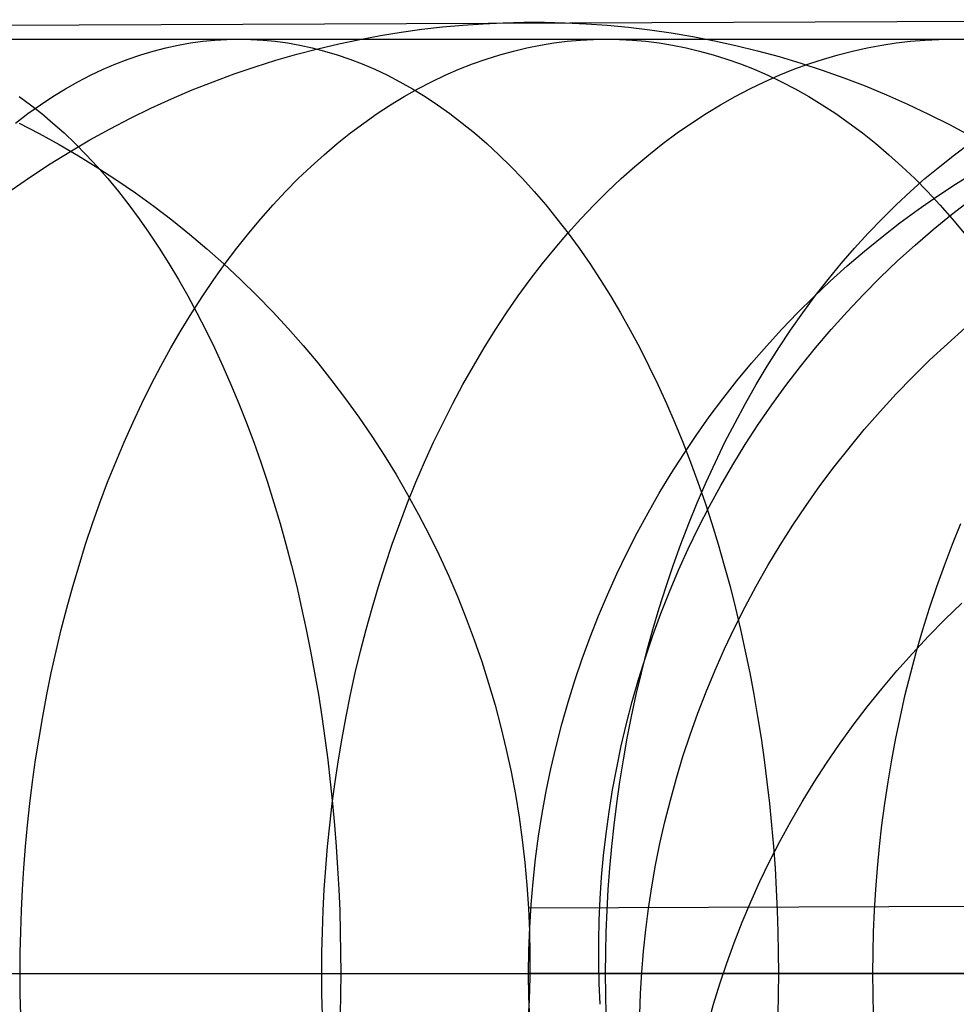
# Model space of a CAD drawing. Extents: x -10 to 451, y 0 to 260.
# Tile 51 of 61: x 371 to 387, y 162 to 178. Entities that reach past the tile are written whole.
import ezdxf

# ---------------------------------------------------------------- set-up
doc = ezdxf.new("R2010")
doc.units = 0
doc.layers.add('LIVELLO_04', color=200, linetype='CONTINUOUS')
doc.layers.add('PREDEFINITO', color=7, linetype='CONTINUOUS')

msp = doc.modelspace()

# ---------------------------------------------------------------- linework, layer by layer
at = {"layer": 'LIVELLO_04'}
for p, q in [((395.006, 178.166, 681.593), (363.277, 178.036, 20.779)), ((378.002, 178.045, 341.645), (378.342, 178.076, 341.61)), ((378.342, 178.076, 341.61), (378.68, 178.099, 341.574)), ((378.68, 178.099, 341.574), (379.018, 178.114, 341.539)), ((379.018, 178.114, 341.539), (379.36, 178.122, 341.503)), ((379.36, 178.122, 341.503), (379.704, 178.122, 341.467)), ((379.704, 178.122, 341.467), (380.052, 178.114, 341.431)), ((380.052, 178.114, 341.431), (380.402, 178.097, 341.394)), ((380.402, 178.097, 341.394), (380.754, 178.072, 341.357)), ((380.754, 178.072, 341.357), (381.109, 178.039, 341.32)), ((376.969, 177.902, 341.754), (377.315, 177.958, 341.717)), ((377.315, 177.958, 341.717), (377.659, 178.006, 341.681)), ((377.659, 178.006, 341.681), (378.002, 178.045, 341.645)), ((381.109, 178.039, 341.32), (381.465, 177.996, 341.283)), ((381.465, 177.996, 341.283), (381.823, 177.945, 341.246)), ((381.823, 177.945, 341.246), (382.182, 177.885, 341.209)), ((375.923, 177.681, 341.864), (376.273, 177.764, 341.827)), ((376.273, 177.764, 341.827), (376.621, 177.837, 341.79)), ((376.621, 177.837, 341.79), (376.969, 177.902, 341.754)), ((382.182, 177.885, 341.209), (382.543, 177.815, 341.171)), ((382.543, 177.815, 341.171), (382.903, 177.736, 341.134)), ((375.222, 177.489, 341.937), (375.573, 177.59, 341.9)), ((375.573, 177.59, 341.9), (375.923, 177.681, 341.864)), ((382.903, 177.736, 341.134), (383.264, 177.647, 341.096)), ((383.264, 177.647, 341.096), (383.625, 177.549, 341.059)), ((374.872, 177.379, 341.974), (375.222, 177.489, 341.937)), ((383.625, 177.549, 341.059), (383.986, 177.441, 341.022)), ((383.986, 177.441, 341.022), (384.346, 177.324, 340.984)), ((374.173, 177.13, 342.048), (374.522, 177.259, 342.011)), ((374.522, 177.259, 342.011), (374.872, 177.379, 341.974)), ((384.346, 177.324, 340.984), (384.704, 177.197, 340.947)), ((373.825, 176.992, 342.085), (374.173, 177.13, 342.048)), ((384.704, 177.197, 340.947), (385.061, 177.06, 340.91)), ((373.479, 176.844, 342.121), (373.825, 176.992, 342.085)), ((385.061, 177.06, 340.91), (385.417, 176.913, 340.874)), ((373.134, 176.686, 342.158), (373.479, 176.844, 342.121)), ((385.417, 176.913, 340.874), (385.77, 176.757, 340.837)), ((385.77, 176.757, 340.837), (386.12, 176.59, 340.801)), ((372.791, 176.519, 342.194), (373.134, 176.686, 342.158)), ((370.935, 176.439, 20.779), (371.27, 176.265, 20.779)), ((372.451, 176.343, 342.23), (372.791, 176.519, 342.194)), ((386.12, 176.59, 340.801), (386.468, 176.414, 340.765)), ((371.27, 176.265, 20.779), (371.601, 176.083, 20.779)), ((372.114, 176.157, 342.266), (372.451, 176.343, 342.23)), ((386.468, 176.414, 340.765), (386.812, 176.229, 340.73)), ((371.78, 175.961, 342.302), (372.114, 176.157, 342.266)), ((371.45, 175.756, 342.337), (371.78, 175.961, 342.302)), ((371.601, 176.083, 20.779), (371.926, 175.892, 20.779)), ((371.926, 175.892, 20.779), (372.248, 175.694, 20.779)), ((371.124, 175.542, 342.371), (371.45, 175.756, 342.337)), ((372.248, 175.694, 20.779), (372.564, 175.488, 20.779)), ((370.802, 175.318, 342.406), (371.124, 175.542, 342.371)), ((372.564, 175.488, 20.779), (372.875, 175.273, 20.779)), ((372.875, 175.273, 20.779), (373.182, 175.051, 20.779)), ((386.503, 174.911, 682.536), (386.815, 175.153, 682.501)), ((373.182, 175.051, 20.779), (373.483, 174.821, 20.779)), ((373.483, 174.821, 20.779), (373.778, 174.584, 20.779)), ((386.197, 174.661, 682.57), (386.503, 174.911, 682.536)), ((385.896, 174.403, 682.604), (386.197, 174.661, 682.57)), ((373.778, 174.584, 20.779), (374.068, 174.339, 20.779)), ((374.068, 174.339, 20.779), (374.352, 174.087, 20.779)), ((385.602, 174.136, 682.637), (385.896, 174.403, 682.604)), ((385.314, 173.861, 682.669), (385.602, 174.136, 682.637)), ((374.352, 174.087, 20.779), (374.631, 173.827, 20.779)), ((374.631, 173.827, 20.779), (374.902, 173.561, 20.779)), ((385.033, 173.578, 682.701), (385.314, 173.861, 682.669)), ((374.902, 173.561, 20.779), (375.167, 173.289, 20.779)), ((384.759, 173.288, 682.732), (385.033, 173.578, 682.701)), ((375.167, 173.289, 20.779), (375.425, 173.01, 20.779)), ((384.492, 172.991, 682.762), (384.759, 173.288, 682.732)), ((375.425, 173.01, 20.779), (375.676, 172.725, 20.779)), ((384.233, 172.686, 682.791), (384.492, 172.991, 682.762)), ((386.435, 172.755, 694.77), (386.733, 173.02, 694.787)), ((375.676, 172.725, 20.779), (375.919, 172.434, 20.779)), ((383.981, 172.375, 682.82), (384.233, 172.686, 682.791)), ((386.143, 172.483, 694.75), (386.435, 172.755, 694.77)), ((385.859, 172.203, 694.728), (386.143, 172.483, 694.75)), ((375.919, 172.434, 20.779), (376.156, 172.137, 20.779)), ((383.738, 172.058, 682.847), (383.981, 172.375, 682.82)), ((385.581, 171.916, 694.704), (385.859, 172.203, 694.728)), ((376.156, 172.137, 20.779), (376.386, 171.834, 20.779)), ((383.503, 171.734, 682.874), (383.738, 172.058, 682.847)), ((376.386, 171.834, 20.779), (376.608, 171.526, 20.779)), ((385.31, 171.622, 694.678), (385.581, 171.916, 694.704)), ((383.277, 171.405, 682.9), (383.503, 171.734, 682.874)), ((376.608, 171.526, 20.779), (376.822, 171.212, 20.779)), ((385.047, 171.321, 694.65), (385.31, 171.622, 694.678)), ((383.059, 171.071, 682.925), (383.277, 171.405, 682.9)), ((376.822, 171.212, 20.779), (377.029, 170.893, 20.779)), ((384.792, 171.013, 694.619), (385.047, 171.321, 694.65)), ((382.85, 170.732, 682.949), (383.059, 171.071, 682.925)), ((384.544, 170.7, 694.586), (384.792, 171.013, 694.619)), ((377.029, 170.893, 20.779), (377.229, 170.568, 20.779)), ((382.651, 170.388, 682.972), (382.85, 170.732, 682.949)), ((384.305, 170.38, 694.552), (384.544, 170.7, 694.586)), ((377.229, 170.568, 20.779), (377.421, 170.239, 20.779)), ((382.46, 170.04, 682.994), (382.651, 170.388, 682.972)), ((384.075, 170.055, 694.515), (384.305, 170.38, 694.552)), ((377.421, 170.239, 20.779), (377.604, 169.904, 20.779)), ((382.279, 169.688, 683.014), (382.46, 170.04, 682.994)), ((383.853, 169.725, 694.476), (384.075, 170.055, 694.515)), ((377.604, 169.904, 20.779), (377.78, 169.565, 20.779)), ((382.107, 169.332, 683.034), (382.279, 169.688, 683.014)), ((383.64, 169.39, 694.435), (383.853, 169.725, 694.476)), ((377.78, 169.565, 20.779), (377.948, 169.221, 20.779)), ((383.436, 169.051, 694.393), (383.64, 169.39, 694.435)), ((377.948, 169.221, 20.779), (378.107, 168.873, 20.779)), ((381.945, 168.974, 683.053), (382.107, 169.332, 683.034)), ((383.241, 168.707, 694.348), (383.436, 169.051, 694.393)), ((378.107, 168.873, 20.779), (378.258, 168.522, 20.779)), ((381.792, 168.613, 683.071), (381.945, 168.974, 683.053)), ((383.055, 168.36, 694.302), (383.241, 168.707, 694.348)), ((381.649, 168.249, 683.088), (381.792, 168.613, 683.071)), ((378.258, 168.522, 20.779), (378.4, 168.167, 20.779)), ((386.391, 168.151, 706.379), (386.673, 168.424, 706.458)), ((381.515, 167.884, 683.104), (381.649, 168.249, 683.088)), ((382.879, 168.01, 694.254), (383.055, 168.36, 694.302)), ((378.4, 168.167, 20.779), (378.533, 167.809, 20.779)), ((386.117, 167.871, 706.297), (386.391, 168.151, 706.379)), ((381.391, 167.517, 683.118), (381.515, 167.884, 683.104)), ((382.712, 167.657, 694.205), (382.879, 168.01, 694.254)), ((378.533, 167.809, 20.779), (378.658, 167.448, 20.779)), ((385.85, 167.584, 706.211), (386.117, 167.871, 706.297)), ((382.554, 167.301, 694.153), (382.712, 167.657, 694.205)), ((385.59, 167.292, 706.122), (385.85, 167.584, 706.211)), ((378.658, 167.448, 20.779), (378.774, 167.084, 20.779)), ((381.276, 167.149, 683.132), (381.391, 167.517, 683.118)), ((382.406, 166.943, 694.101), (382.554, 167.301, 694.153)), ((385.339, 166.994, 706.03), (385.59, 167.292, 706.122)), ((378.774, 167.084, 20.779), (378.881, 166.718, 20.779)), ((381.171, 166.781, 683.145), (381.276, 167.149, 683.132)), ((382.267, 166.583, 694.047), (382.406, 166.943, 694.101)), ((385.096, 166.691, 705.934), (385.339, 166.994, 706.03)), ((381.075, 166.411, 683.156), (381.171, 166.781, 683.145)), ((378.881, 166.718, 20.779), (378.979, 166.349, 20.779)), ((382.138, 166.222, 693.991), (382.267, 166.583, 694.047)), ((384.861, 166.383, 705.835), (385.096, 166.691, 705.934)), ((380.989, 166.042, 683.167), (381.075, 166.411, 683.156)), ((378.979, 166.349, 20.779), (379.068, 165.977, 20.779)), ((384.635, 166.069, 705.733), (384.861, 166.383, 705.835)), ((382.019, 165.86, 693.934), (382.138, 166.222, 693.991)), ((384.417, 165.752, 705.629), (384.635, 166.069, 705.733)), ((379.068, 165.977, 20.779), (379.149, 165.604, 20.779)), ((380.912, 165.673, 683.176), (380.989, 166.042, 683.167)), ((381.909, 165.497, 693.877), (382.019, 165.86, 693.934)), ((384.209, 165.43, 705.521), (384.417, 165.752, 705.629)), ((379.149, 165.604, 20.779), (379.22, 165.228, 20.779)), ((380.844, 165.305, 683.185), (380.912, 165.673, 683.176)), ((381.808, 165.134, 693.817), (381.909, 165.497, 693.877)), ((384.009, 165.105, 705.411), (384.209, 165.43, 705.521)), ((380.785, 164.938, 683.192), (380.844, 165.305, 683.185)), ((379.22, 165.228, 20.779), (379.282, 164.851, 20.779)), ((381.717, 164.771, 693.757), (381.808, 165.134, 693.817)), ((383.819, 164.776, 705.299), (384.009, 165.105, 705.411)), ((380.735, 164.572, 683.199), (380.785, 164.938, 683.192)), ((379.282, 164.851, 20.779), (379.335, 164.472, 20.779)), ((381.635, 164.408, 693.696), (381.717, 164.771, 693.757)), ((383.638, 164.444, 705.184), (383.819, 164.776, 705.299)), ((379.335, 164.472, 20.779), (379.379, 164.092, 20.779)), ((380.693, 164.207, 683.205), (380.735, 164.572, 683.199)), ((383.466, 164.11, 705.067), (383.638, 164.444, 705.184)), ((381.562, 164.046, 693.634), (381.635, 164.408, 693.696)), ((380.661, 163.844, 683.209), (380.693, 164.207, 683.205)), ((383.304, 163.773, 704.948), (383.466, 164.11, 705.067)), ((379.379, 164.092, 20.779), (379.414, 163.71, 20.779)), ((381.499, 163.685, 693.571), (381.562, 164.046, 693.634)), ((380.636, 163.484, 683.213), (380.661, 163.844, 683.209)), ((383.151, 163.434, 704.826), (383.304, 163.773, 704.948)), ((379.414, 163.71, 20.779), (379.44, 163.327, 20.779)), ((381.444, 163.325, 693.507), (381.499, 163.685, 693.571)), ((411.079, 163.455, 679.874), (379.44, 163.327, 20.779)), ((380.62, 163.126, 683.216), (380.636, 163.484, 683.213)), ((379.44, 163.327, 20.779), (379.456, 162.943, 20.779)), ((381.398, 162.967, 693.443), (381.444, 163.325, 693.507)), ((383.008, 163.094, 704.704), (383.151, 163.434, 704.826)), ((380.613, 162.771, 683.218), (380.62, 163.126, 683.216)), ((381.36, 162.61, 693.378), (381.398, 162.967, 693.443)), ((382.874, 162.752, 704.579), (383.008, 163.094, 704.704)), ((379.456, 162.943, 20.779), (379.463, 162.56, 20.779)), ((380.613, 162.418, 683.219), (380.613, 162.771, 683.218)), ((382.75, 162.41, 704.453), (382.874, 162.752, 704.579)), ((379.463, 162.56, 20.779), (379.461, 162.177, 20.779)), ((381.332, 162.256, 693.313), (381.36, 162.61, 693.378)), ((380.62, 162.069, 683.219), (380.613, 162.418, 683.219)), ((382.635, 162.067, 704.325), (382.75, 162.41, 704.453)), ((379.461, 162.177, 20.779), (379.45, 161.794, 20.779)), ((381.311, 161.905, 693.247), (381.332, 162.256, 693.313)), ((380.635, 161.723, 683.218), (380.62, 162.069, 683.219)), ((382.53, 161.724, 704.197), (382.635, 162.067, 704.325)), ((379.45, 161.794, 20.779), (379.429, 161.412, 20.779)), ((381.298, 161.556, 693.18), (381.311, 161.905, 693.247)), ((382.434, 161.381, 704.067), (382.53, 161.724, 704.197))]:
    msp.add_line(p, q, dxfattribs=at)
at = {"layer": 'PREDEFINITO'}
for p, q in [((368.102, 177.84, 1034.967), (371.388, 177.84, 1033.032)), ((371.388, 177.84, 1033.032), (374.604, 177.84, 1030.996)), ((373.589, 177.741, 1029.575), (373.795, 177.777, 1029.863)), ((373.795, 177.777, 1029.863), (373.999, 177.805, 1030.15)), ((373.999, 177.805, 1030.15), (374.203, 177.824, 1030.434)), ((374.203, 177.824, 1030.434), (374.404, 177.836, 1030.716)), ((374.404, 177.836, 1030.716), (374.604, 177.84, 1030.996)), ((374.604, 177.84, 1030.996), (377.709, 177.84, 1028.888)), ((374.604, 177.84, 1030.996), (374.804, 177.836, 1031.276)), ((374.804, 177.836, 1031.276), (375.006, 177.824, 1031.559)), ((375.006, 177.824, 1031.559), (375.209, 177.805, 1031.843)), ((375.209, 177.805, 1031.843), (375.414, 177.777, 1032.129)), ((375.414, 177.777, 1032.129), (375.62, 177.741, 1032.418)), ((377.709, 177.84, 1028.888), (380.741, 177.84, 1026.683)), ((379.638, 177.741, 1025.331), (379.862, 177.777, 1025.605)), ((379.862, 177.777, 1025.605), (380.084, 177.805, 1025.878)), ((380.084, 177.805, 1025.878), (380.305, 177.824, 1026.148)), ((380.305, 177.824, 1026.148), (380.524, 177.836, 1026.417)), ((380.524, 177.836, 1026.417), (380.741, 177.84, 1026.683)), ((380.741, 177.84, 1026.683), (383.672, 177.84, 1024.402)), ((380.741, 177.84, 1026.683), (380.959, 177.836, 1026.949)), ((380.959, 177.836, 1026.949), (381.178, 177.824, 1027.218)), ((381.178, 177.824, 1027.218), (381.399, 177.805, 1027.488)), ((381.399, 177.805, 1027.488), (381.621, 177.777, 1027.761)), ((381.621, 177.777, 1027.761), (381.845, 177.741, 1028.035)), ((383.672, 177.84, 1024.402), (386.526, 177.84, 1022.026)), ((385.338, 177.741, 1020.751), (385.579, 177.777, 1021.009)), ((385.579, 177.777, 1021.009), (385.818, 177.805, 1021.266)), ((385.818, 177.805, 1021.266), (386.056, 177.824, 1021.522)), ((386.056, 177.824, 1021.522), (386.292, 177.836, 1021.775)), ((386.292, 177.836, 1021.775), (386.526, 177.84, 1022.026)), ((386.526, 177.84, 1022.026), (389.288, 177.84, 1019.57)), ((386.526, 177.84, 1022.026), (386.76, 177.836, 1022.278)), ((372.756, 177.508, 1028.408), (372.965, 177.58, 1028.702)), ((372.965, 177.58, 1028.702), (373.174, 177.642, 1028.994)), ((373.174, 177.642, 1028.994), (373.382, 177.696, 1029.285)), ((373.382, 177.696, 1029.285), (373.589, 177.741, 1029.575)), ((375.62, 177.741, 1032.418), (375.827, 177.696, 1032.708)), ((375.827, 177.696, 1032.708), (376.035, 177.642, 1032.999)), ((376.035, 177.642, 1032.999), (376.244, 177.58, 1033.291)), ((376.244, 177.58, 1033.291), (376.453, 177.508, 1033.584)), ((378.732, 177.508, 1024.222), (378.96, 177.58, 1024.501)), ((378.96, 177.58, 1024.501), (379.187, 177.642, 1024.779)), ((379.187, 177.642, 1024.779), (379.413, 177.696, 1025.056)), ((379.413, 177.696, 1025.056), (379.638, 177.741, 1025.331)), ((381.845, 177.741, 1028.035), (382.07, 177.696, 1028.31)), ((382.07, 177.696, 1028.31), (382.296, 177.642, 1028.587)), ((382.296, 177.642, 1028.587), (382.523, 177.58, 1028.865)), ((382.523, 177.58, 1028.865), (382.751, 177.508, 1029.144)), ((384.363, 177.508, 1019.704), (384.608, 177.58, 1019.967)), ((384.608, 177.58, 1019.967), (384.852, 177.642, 1020.229)), ((384.852, 177.642, 1020.229), (385.096, 177.696, 1020.49)), ((385.096, 177.696, 1020.49), (385.338, 177.741, 1020.751)), ((372.336, 177.337, 1027.821), (372.546, 177.427, 1028.115)), ((372.546, 177.427, 1028.115), (372.756, 177.508, 1028.408)), ((376.453, 177.508, 1033.584), (376.663, 177.427, 1033.878)), ((376.663, 177.427, 1033.878), (376.873, 177.337, 1034.172)), ((378.276, 177.337, 1023.663), (378.504, 177.427, 1023.943)), ((378.504, 177.427, 1023.943), (378.732, 177.508, 1024.222)), ((382.751, 177.508, 1029.144), (382.979, 177.427, 1029.423)), ((382.979, 177.427, 1029.423), (383.207, 177.337, 1029.703)), ((383.872, 177.337, 1019.176), (384.118, 177.427, 1019.44)), ((384.118, 177.427, 1019.44), (384.363, 177.508, 1019.704)), ((372.125, 177.238, 1027.526), (372.336, 177.337, 1027.821)), ((376.873, 177.337, 1034.172), (377.083, 177.238, 1034.466)), ((378.047, 177.238, 1023.383), (378.276, 177.337, 1023.663)), ((383.207, 177.337, 1029.703), (383.436, 177.238, 1029.983)), ((383.626, 177.238, 1018.912), (383.872, 177.337, 1019.176)), ((371.706, 177.01, 1026.939), (371.915, 177.129, 1027.232)), ((371.915, 177.129, 1027.232), (372.125, 177.238, 1027.526)), ((377.083, 177.238, 1034.466), (377.293, 177.129, 1034.76)), ((377.293, 177.129, 1034.76), (377.503, 177.01, 1035.054)), ((377.591, 177.01, 1022.824), (377.819, 177.129, 1023.104)), ((377.819, 177.129, 1023.104), (378.047, 177.238, 1023.383)), ((383.135, 177.01, 1018.384), (383.38, 177.129, 1018.648)), ((383.38, 177.129, 1018.648), (383.626, 177.238, 1018.912)), ((383.436, 177.238, 1029.983), (383.664, 177.129, 1030.263)), ((383.664, 177.129, 1030.263), (383.892, 177.01, 1030.542)), ((371.496, 176.882, 1026.646), (371.706, 177.01, 1026.939)), ((377.364, 176.882, 1022.546), (377.591, 177.01, 1022.824)), ((377.503, 177.01, 1035.054), (377.712, 176.882, 1035.347)), ((382.89, 176.882, 1018.122), (383.135, 177.01, 1018.384)), ((383.892, 177.01, 1030.542), (384.119, 176.882, 1030.82)), ((370.931, 176.882, 1039.509), (371.121, 176.745, 1039.814)), ((371.288, 176.745, 1026.354), (371.496, 176.882, 1026.646)), ((377.137, 176.745, 1022.269), (377.364, 176.882, 1022.546)), ((377.712, 176.882, 1035.347), (377.92, 176.745, 1035.638)), ((382.646, 176.745, 1017.86), (382.89, 176.882, 1018.122)), ((384.119, 176.882, 1030.82), (384.346, 176.745, 1031.098)), ((370.874, 176.44, 1025.775), (371.081, 176.597, 1026.064)), ((371.081, 176.597, 1026.064), (371.288, 176.745, 1026.354)), ((371.121, 176.745, 1039.814), (371.31, 176.597, 1040.117)), ((371.31, 176.597, 1040.117), (371.498, 176.44, 1040.418)), ((376.687, 176.44, 1021.718), (376.912, 176.597, 1021.992)), ((376.912, 176.597, 1021.992), (377.137, 176.745, 1022.269)), ((377.92, 176.745, 1035.638), (378.128, 176.597, 1035.929)), ((378.128, 176.597, 1035.929), (378.334, 176.44, 1036.217)), ((382.162, 176.44, 1017.34), (382.404, 176.597, 1017.599)), ((382.404, 176.597, 1017.599), (382.646, 176.745, 1017.86)), ((384.346, 176.745, 1031.098), (384.571, 176.597, 1031.374)), ((384.571, 176.597, 1031.374), (384.795, 176.44, 1031.648)), ((371.498, 176.44, 1040.418), (371.684, 176.274, 1040.717)), ((376.465, 176.274, 1021.445), (376.687, 176.44, 1021.718)), ((378.334, 176.44, 1036.217), (378.539, 176.274, 1036.504)), ((381.923, 176.274, 1017.083), (382.162, 176.44, 1017.34)), ((384.795, 176.44, 1031.648), (385.018, 176.274, 1031.921)), ((371.684, 176.274, 1040.717), (371.869, 176.097, 1041.014)), ((376.244, 176.097, 1021.175), (376.465, 176.274, 1021.445)), ((378.539, 176.274, 1036.504), (378.742, 176.097, 1036.788)), ((381.685, 176.097, 1016.828), (381.923, 176.274, 1017.083)), ((385.018, 176.274, 1031.921), (385.239, 176.097, 1032.191)), ((371.869, 176.097, 1041.014), (372.052, 175.911, 1041.309)), ((376.025, 175.911, 1020.907), (376.244, 176.097, 1021.175)), ((378.742, 176.097, 1036.788), (378.943, 175.911, 1037.07)), ((381.45, 175.911, 1016.575), (381.685, 176.097, 1016.828)), ((385.239, 176.097, 1032.191), (385.458, 175.911, 1032.459)), ((386.555, 175.911, 1011.919), (386.806, 176.097, 1012.156)), ((372.052, 175.911, 1041.309), (372.234, 175.716, 1041.6)), ((375.809, 175.716, 1020.642), (376.025, 175.911, 1020.907)), ((378.943, 175.911, 1037.07), (379.143, 175.716, 1037.349)), ((381.216, 175.716, 1016.324), (381.45, 175.911, 1016.575)), ((385.458, 175.911, 1032.459), (385.674, 175.716, 1032.725)), ((386.306, 175.716, 1011.685), (386.555, 175.911, 1011.919)), ((372.234, 175.716, 1041.6), (372.413, 175.511, 1041.888)), ((375.595, 175.511, 1020.379), (375.809, 175.716, 1020.642)), ((379.143, 175.716, 1037.349), (379.34, 175.511, 1037.625)), ((380.986, 175.511, 1016.077), (381.216, 175.716, 1016.324)), ((385.674, 175.716, 1032.725), (385.888, 175.511, 1032.987)), ((386.06, 175.511, 1011.453), (386.306, 175.716, 1011.685)), ((386.571, 175.419, 20.779), (386.891, 175.62, 20.779)), ((372.413, 175.511, 1041.888), (372.59, 175.297, 1042.172)), ((375.383, 175.297, 1020.12), (375.595, 175.511, 1020.379)), ((379.34, 175.511, 1037.625), (379.534, 175.297, 1037.897)), ((380.758, 175.297, 1015.833), (380.986, 175.511, 1016.077)), ((385.818, 175.297, 1011.225), (386.06, 175.511, 1011.453)), ((385.888, 175.511, 1032.987), (386.1, 175.297, 1033.246)), ((372.59, 175.297, 1042.172), (372.765, 175.074, 1042.452)), ((375.175, 175.074, 1019.865), (375.383, 175.297, 1020.12)), ((379.534, 175.297, 1037.897), (379.726, 175.074, 1038.166)), ((380.534, 175.074, 1015.592), (380.758, 175.297, 1015.833)), ((385.578, 175.074, 1010.999), (385.818, 175.297, 1011.225)), ((386.1, 175.297, 1033.246), (386.308, 175.074, 1033.501)), ((386.257, 175.211, 20.779), (386.571, 175.419, 20.779)), ((385.947, 174.995, 20.779), (386.257, 175.211, 20.779)), ((372.765, 175.074, 1042.452), (372.937, 174.842, 1042.728)), ((374.97, 174.842, 1019.614), (375.175, 175.074, 1019.865)), ((379.726, 175.074, 1038.166), (379.915, 174.842, 1038.43)), ((380.313, 174.842, 1015.354), (380.534, 175.074, 1015.592)), ((385.343, 174.842, 1010.777), (385.578, 175.074, 1010.999)), ((385.642, 174.771, 20.779), (385.947, 174.995, 20.779)), ((386.308, 175.074, 1033.501), (386.513, 174.842, 1033.752)), ((372.937, 174.842, 1042.728), (373.106, 174.601, 1043)), ((374.768, 174.601, 1019.367), (374.97, 174.842, 1019.614)), ((379.915, 174.842, 1038.43), (380.1, 174.601, 1038.69)), ((380.096, 174.601, 1015.121), (380.313, 174.842, 1015.354)), ((385.111, 174.601, 1010.559), (385.343, 174.842, 1010.777)), ((386.513, 174.842, 1033.752), (386.715, 174.601, 1033.999)), ((385.343, 174.539, 20.779), (385.642, 174.771, 20.779)), ((373.106, 174.601, 1043), (373.272, 174.351, 1043.266)), ((374.57, 174.351, 1019.124), (374.768, 174.601, 1019.367)), ((379.883, 174.351, 1014.892), (380.096, 174.601, 1015.121)), ((380.1, 174.601, 1038.69), (380.283, 174.351, 1038.945)), ((384.884, 174.351, 1010.344), (385.111, 174.601, 1010.559)), ((385.049, 174.3, 20.779), (385.343, 174.539, 20.779)), ((373.272, 174.351, 1043.266), (373.435, 174.093, 1043.527)), ((374.375, 174.093, 1018.886), (374.57, 174.351, 1019.124)), ((379.674, 174.093, 1014.667), (379.883, 174.351, 1014.892)), ((380.283, 174.351, 1038.945), (380.461, 174.093, 1039.195)), ((384.66, 174.093, 1010.134), (384.884, 174.351, 1010.344)), ((384.761, 174.054, 20.779), (385.049, 174.3, 20.779)), ((373.435, 174.093, 1043.527), (373.594, 173.827, 1043.783)), ((374.185, 173.827, 1018.653), (374.375, 174.093, 1018.886)), ((379.469, 173.827, 1014.448), (379.674, 174.093, 1014.667)), ((380.461, 174.093, 1039.195), (380.636, 173.827, 1039.44)), ((384.442, 173.827, 1009.928), (384.66, 174.093, 1010.134)), ((384.479, 173.8, 20.779), (384.761, 174.054, 20.779)), ((373.594, 173.827, 1043.783), (373.75, 173.553, 1044.033)), ((373.999, 173.553, 1018.425), (374.185, 173.827, 1018.653)), ((379.269, 173.553, 1014.233), (379.469, 173.827, 1014.448)), ((380.636, 173.827, 1039.44), (380.808, 173.553, 1039.68)), ((384.203, 173.539, 20.779), (384.479, 173.8, 20.779)), ((384.228, 173.553, 1009.727), (384.442, 173.827, 1009.928)), ((373.75, 173.553, 1044.033), (373.902, 173.271, 1044.278)), ((373.817, 173.271, 1018.203), (373.999, 173.553, 1018.425)), ((379.073, 173.271, 1014.023), (379.269, 173.553, 1014.233)), ((380.808, 173.553, 1039.68), (380.975, 173.271, 1039.914)), ((383.933, 173.271, 20.779), (384.203, 173.539, 20.779)), ((384.02, 173.271, 1009.53), (384.228, 173.553, 1009.727)), ((373.641, 172.982, 1017.986), (373.817, 173.271, 1018.203)), ((373.902, 173.271, 1044.278), (374.05, 172.982, 1044.515)), ((378.883, 172.982, 1013.818), (379.073, 173.271, 1014.023)), ((380.975, 173.271, 1039.914), (381.137, 172.982, 1040.141)), ((383.669, 172.996, 20.779), (383.933, 173.271, 20.779)), ((383.817, 172.982, 1009.339), (384.02, 173.271, 1009.53)), ((373.468, 172.685, 1017.775), (373.641, 172.982, 1017.986)), ((374.05, 172.982, 1044.515), (374.194, 172.685, 1044.747)), ((378.698, 172.685, 1013.619), (378.883, 172.982, 1013.818)), ((381.137, 172.982, 1040.141), (381.296, 172.685, 1040.363)), ((383.413, 172.715, 20.779), (383.669, 172.996, 20.779)), ((383.619, 172.685, 1009.153), (383.817, 172.982, 1009.339)), ((373.301, 172.382, 1017.571), (373.468, 172.685, 1017.775)), ((374.194, 172.685, 1044.747), (374.334, 172.382, 1044.972)), ((378.518, 172.382, 1013.426), (378.698, 172.685, 1013.619)), ((381.296, 172.685, 1040.363), (381.449, 172.382, 1040.578)), ((383.164, 172.428, 20.779), (383.413, 172.715, 20.779)), ((383.427, 172.382, 1008.972), (383.619, 172.685, 1009.153)), ((373.139, 172.073, 1017.372), (373.301, 172.382, 1017.571)), ((374.334, 172.382, 1044.972), (374.47, 172.073, 1045.189)), ((378.343, 172.073, 1013.239), (378.518, 172.382, 1013.426)), ((381.449, 172.382, 1040.578), (381.598, 172.073, 1040.787)), ((382.921, 172.135, 20.779), (383.164, 172.428, 20.779)), ((383.241, 172.073, 1008.797), (383.427, 172.382, 1008.972)), ((372.983, 171.757, 1017.18), (373.139, 172.073, 1017.372)), ((374.47, 172.073, 1045.189), (374.601, 171.757, 1045.4)), ((378.175, 171.757, 1013.058), (378.343, 172.073, 1013.239)), ((381.598, 172.073, 1040.787), (381.743, 171.757, 1040.989)), ((382.686, 171.836, 20.779), (382.921, 172.135, 20.779)), ((383.061, 171.757, 1008.627), (383.241, 172.073, 1008.797)), ((382.459, 171.532, 20.779), (382.686, 171.836, 20.779)), ((372.831, 171.435, 1016.995), (372.983, 171.757, 1017.18)), ((374.601, 171.757, 1045.4), (374.728, 171.435, 1045.603)), ((378.012, 171.435, 1012.883), (378.175, 171.757, 1013.058)), ((381.743, 171.757, 1040.989), (381.882, 171.435, 1041.183)), ((382.888, 171.435, 1008.463), (383.061, 171.757, 1008.627)), ((382.239, 171.222, 20.779), (382.459, 171.532, 20.779)), ((372.686, 171.108, 1016.817), (372.831, 171.435, 1016.995)), ((374.728, 171.435, 1045.603), (374.85, 171.108, 1045.799)), ((377.855, 171.108, 1012.714), (378.012, 171.435, 1012.883)), ((381.882, 171.435, 1041.183), (382.016, 171.108, 1041.371)), ((382.72, 171.108, 1008.306), (382.888, 171.435, 1008.463)), ((382.026, 170.907, 20.779), (382.239, 171.222, 20.779)), ((372.546, 170.776, 1016.645), (372.686, 171.108, 1016.817)), ((374.85, 171.108, 1045.799), (374.967, 170.776, 1045.988)), ((377.704, 170.776, 1012.552), (377.855, 171.108, 1012.714)), ((382.016, 171.108, 1041.371), (382.145, 170.776, 1041.552)), ((382.56, 170.776, 1008.154), (382.72, 171.108, 1008.306)), ((381.821, 170.586, 20.779), (382.026, 170.907, 20.779)), ((372.411, 170.44, 1016.481), (372.546, 170.776, 1016.645)), ((374.967, 170.776, 1045.988), (375.08, 170.44, 1046.168)), ((377.56, 170.44, 1012.397), (377.704, 170.776, 1012.552)), ((382.145, 170.776, 1041.552), (382.268, 170.44, 1041.725)), ((382.405, 170.44, 1008.009), (382.56, 170.776, 1008.154)), ((381.624, 170.261, 20.779), (381.821, 170.586, 20.779)), ((372.283, 170.099, 1016.323), (372.411, 170.44, 1016.481)), ((375.08, 170.44, 1046.168), (375.187, 170.099, 1046.341)), ((377.421, 170.099, 1012.249), (377.56, 170.44, 1012.397)), ((382.258, 170.099, 1007.869), (382.405, 170.44, 1008.009)), ((382.268, 170.44, 1041.725), (382.387, 170.099, 1041.89)), ((381.435, 169.931, 20.779), (381.624, 170.261, 20.779)), ((372.16, 169.754, 1016.173), (372.283, 170.099, 1016.323)), ((375.187, 170.099, 1046.341), (375.29, 169.754, 1046.506)), ((377.289, 169.754, 1012.107), (377.421, 170.099, 1012.249)), ((382.117, 169.754, 1007.737), (382.258, 170.099, 1007.869)), ((382.387, 170.099, 1041.89), (382.5, 169.754, 1042.048)), ((381.253, 169.595, 20.779), (381.435, 169.931, 20.779)), ((372.043, 169.405, 1016.03), (372.16, 169.754, 1016.173)), ((375.29, 169.754, 1046.506), (375.388, 169.405, 1046.663)), ((377.164, 169.405, 1011.972), (377.289, 169.754, 1012.107)), ((381.983, 169.405, 1007.61), (382.117, 169.754, 1007.737)), ((382.5, 169.754, 1042.048), (382.607, 169.405, 1042.198)), ((386.519, 169.405, 1002.932), (386.661, 169.754, 1003.05)), ((381.08, 169.256, 20.779), (381.253, 169.595, 20.779)), ((371.933, 169.053, 1015.894), (372.043, 169.405, 1016.03)), ((375.388, 169.405, 1046.663), (375.48, 169.053, 1046.812)), ((377.044, 169.053, 1011.844), (377.164, 169.405, 1011.972)), ((381.856, 169.053, 1007.491), (381.983, 169.405, 1007.61)), ((382.607, 169.405, 1042.198), (382.709, 169.053, 1042.341)), ((386.384, 169.053, 1002.821), (386.519, 169.405, 1002.932)), ((380.915, 168.911, 20.779), (381.08, 169.256, 20.779)), ((371.828, 168.699, 1015.766), (371.933, 169.053, 1015.894)), ((375.48, 169.053, 1046.812), (375.568, 168.699, 1046.953)), ((376.932, 168.699, 1011.723), (377.044, 169.053, 1011.844)), ((381.736, 168.699, 1007.377), (381.856, 169.053, 1007.491)), ((382.709, 169.053, 1042.341), (382.805, 168.699, 1042.476)), ((386.257, 168.699, 1002.716), (386.384, 169.053, 1002.821)), ((380.758, 168.563, 20.779), (380.915, 168.911, 20.779)), ((371.729, 168.341, 1015.646), (371.828, 168.699, 1015.766)), ((375.568, 168.699, 1046.953), (375.651, 168.341, 1047.085)), ((376.826, 168.341, 1011.609), (376.932, 168.699, 1011.723)), ((380.609, 168.21, 20.779), (380.758, 168.563, 20.779)), ((381.622, 168.341, 1007.271), (381.736, 168.699, 1007.377)), ((382.805, 168.699, 1042.476), (382.896, 168.341, 1042.603)), ((386.138, 168.341, 1002.617), (386.257, 168.699, 1002.716)), ((371.637, 167.982, 1015.532), (371.729, 168.341, 1015.646)), ((375.651, 168.341, 1047.085), (375.728, 167.982, 1047.21)), ((376.726, 167.982, 1011.502), (376.826, 168.341, 1011.609)), ((380.469, 167.853, 20.779), (380.609, 168.21, 20.779)), ((381.516, 167.982, 1007.171), (381.622, 168.341, 1007.271)), ((382.896, 168.341, 1042.603), (382.981, 167.982, 1042.722)), ((386.025, 167.982, 1002.524), (386.138, 168.341, 1002.617)), ((371.551, 167.621, 1015.426), (371.637, 167.982, 1015.532)), ((375.728, 167.982, 1047.21), (375.801, 167.621, 1047.326)), ((376.633, 167.621, 1011.402), (376.726, 167.982, 1011.502)), ((381.417, 167.621, 1007.077), (381.516, 167.982, 1007.171)), ((382.981, 167.982, 1042.722), (383.06, 167.621, 1042.833)), ((385.92, 167.621, 1002.437), (386.025, 167.982, 1002.524)), ((380.338, 167.494, 20.779), (380.469, 167.853, 20.779)), ((371.47, 167.259, 1015.328), (371.551, 167.621, 1015.426)), ((375.801, 167.621, 1047.326), (375.868, 167.259, 1047.434)), ((376.547, 167.259, 1011.309), (376.633, 167.621, 1011.402)), ((381.325, 167.259, 1006.99), (381.417, 167.621, 1007.077)), ((383.06, 167.621, 1042.833), (383.134, 167.259, 1042.937)), ((385.823, 167.259, 1002.357), (385.92, 167.621, 1002.437)), ((380.215, 167.132, 20.779), (380.338, 167.494, 20.779)), ((371.396, 166.896, 1015.237), (371.47, 167.259, 1015.328)), ((375.868, 167.259, 1047.434), (375.93, 166.896, 1047.534)), ((376.467, 166.896, 1011.223), (376.547, 167.259, 1011.309)), ((381.239, 166.896, 1006.91), (381.325, 167.259, 1006.99)), ((383.134, 167.259, 1042.937), (383.203, 166.896, 1043.032)), ((385.732, 166.896, 1002.282), (385.823, 167.259, 1002.357)), ((380.102, 166.767, 20.779), (380.215, 167.132, 20.779)), ((371.327, 166.532, 1015.153), (371.396, 166.896, 1015.237)), ((375.93, 166.896, 1047.534), (375.987, 166.532, 1047.626)), ((376.393, 166.532, 1011.144), (376.467, 166.896, 1011.223)), ((381.161, 166.532, 1006.836), (381.239, 166.896, 1006.91)), ((383.203, 166.896, 1043.032), (383.266, 166.532, 1043.12)), ((385.649, 166.532, 1002.213), (385.732, 166.896, 1002.282)), ((379.997, 166.399, 20.779), (380.102, 166.767, 20.779)), ((371.265, 166.169, 1015.077), (371.327, 166.532, 1015.153)), ((375.987, 166.532, 1047.626), (376.04, 166.169, 1047.71)), ((376.326, 166.169, 1011.072), (376.393, 166.532, 1011.144)), ((379.901, 166.029, 20.779), (379.997, 166.399, 20.779)), ((381.089, 166.169, 1006.768), (381.161, 166.532, 1006.836)), ((383.266, 166.532, 1043.12), (383.323, 166.169, 1043.201)), ((385.573, 166.169, 1002.151), (385.649, 166.532, 1002.213)), ((371.209, 165.805, 1015.008), (371.265, 166.169, 1015.077)), ((376.04, 166.169, 1047.71), (376.087, 165.805, 1047.786)), ((376.265, 165.805, 1011.007), (376.326, 166.169, 1011.072)), ((381.024, 165.805, 1006.707), (381.089, 166.169, 1006.768)), ((383.323, 166.169, 1043.201), (383.375, 165.805, 1043.274)), ((385.505, 165.805, 1002.094), (385.573, 166.169, 1002.151)), ((379.814, 165.657, 20.779), (379.901, 166.029, 20.779)), ((371.158, 165.441, 1014.945), (371.209, 165.805, 1015.008)), ((376.087, 165.805, 1047.786), (376.129, 165.441, 1047.854)), ((376.21, 165.441, 1010.948), (376.265, 165.805, 1011.007)), ((380.966, 165.441, 1006.652), (381.024, 165.805, 1006.707)), ((383.375, 165.805, 1043.274), (383.422, 165.441, 1043.339)), ((385.443, 165.441, 1002.043), (385.505, 165.805, 1002.094)), ((379.737, 165.283, 20.779), (379.814, 165.657, 20.779)), ((371.113, 165.079, 1014.89), (371.158, 165.441, 1014.945)), ((376.129, 165.441, 1047.854), (376.167, 165.079, 1047.914)), ((376.162, 165.079, 1010.896), (376.21, 165.441, 1010.948)), ((380.914, 165.079, 1006.604), (380.966, 165.441, 1006.652)), ((383.422, 165.441, 1043.339), (383.463, 165.079, 1043.397)), ((385.389, 165.079, 1001.998), (385.443, 165.441, 1002.043)), ((379.668, 164.908, 20.779), (379.737, 165.283, 20.779)), ((371.074, 164.717, 1014.842), (371.113, 165.079, 1014.89)), ((376.12, 164.717, 1010.851), (376.162, 165.079, 1010.896)), ((376.167, 165.079, 1047.914), (376.2, 164.717, 1047.967)), ((380.869, 164.717, 1006.561), (380.914, 165.079, 1006.604)), ((383.463, 165.079, 1043.397), (383.499, 164.717, 1043.447)), ((385.341, 164.717, 1001.958), (385.389, 165.079, 1001.998)), ((379.608, 164.53, 20.779), (379.668, 164.908, 20.779)), ((371.04, 164.357, 1014.801), (371.074, 164.717, 1014.842)), ((376.084, 164.357, 1010.812), (376.12, 164.717, 1010.851)), ((376.2, 164.717, 1047.967), (376.228, 164.357, 1048.012)), ((380.831, 164.357, 1006.525), (380.869, 164.717, 1006.561)), ((383.499, 164.717, 1043.447), (383.53, 164.357, 1043.491)), ((385.3, 164.357, 1001.925), (385.341, 164.717, 1001.958)), ((379.557, 164.151, 20.779), (379.608, 164.53, 20.779)), ((371.012, 163.998, 1014.767), (371.04, 164.357, 1014.801)), ((376.053, 163.998, 1010.78), (376.084, 164.357, 1010.812)), ((376.228, 164.357, 1048.012), (376.252, 163.998, 1048.05)), ((380.798, 163.998, 1006.494), (380.831, 164.357, 1006.525)), ((383.53, 164.357, 1043.491), (383.556, 163.998, 1043.527)), ((385.266, 163.998, 1001.896), (385.3, 164.357, 1001.925)), ((379.516, 163.771, 20.779), (379.557, 164.151, 20.779)), ((370.989, 163.642, 1014.739), (371.012, 163.998, 1014.767)), ((376.029, 163.642, 1010.753), (376.053, 163.998, 1010.78)), ((376.252, 163.998, 1048.05), (376.271, 163.642, 1048.081)), ((380.772, 163.642, 1006.469), (380.798, 163.998, 1006.494)), ((383.556, 163.998, 1043.527), (383.577, 163.642, 1043.556)), ((385.238, 163.642, 1001.873), (385.266, 163.998, 1001.896)), ((379.484, 163.389, 20.779), (379.516, 163.771, 20.779)), ((370.972, 163.287, 1014.717), (370.989, 163.642, 1014.739)), ((376.01, 163.287, 1010.733), (376.029, 163.642, 1010.753)), ((376.271, 163.642, 1048.081), (376.286, 163.287, 1048.104)), ((380.752, 163.287, 1006.451), (380.772, 163.642, 1006.469)), ((383.577, 163.642, 1043.556), (383.593, 163.287, 1043.579)), ((385.217, 163.287, 1001.856), (385.238, 163.642, 1001.873)), ((370.959, 162.935, 1014.702), (370.972, 163.287, 1014.717)), ((375.997, 162.935, 1010.719), (376.01, 163.287, 1010.733)), ((376.286, 163.287, 1048.104), (376.296, 162.935, 1048.121)), ((379.46, 163.007, 20.779), (379.484, 163.389, 20.779)), ((380.738, 162.935, 1006.437), (380.752, 163.287, 1006.451)), ((383.593, 163.287, 1043.579), (383.604, 162.935, 1043.595)), ((385.202, 162.935, 1001.843), (385.217, 163.287, 1001.856)), ((379.447, 162.624, 20.779), (379.46, 163.007, 20.779)), ((370.952, 162.586, 1014.693), (370.959, 162.935, 1014.702)), ((375.989, 162.586, 1010.71), (375.997, 162.935, 1010.719)), ((376.296, 162.935, 1048.121), (376.302, 162.586, 1048.131)), ((380.73, 162.586, 1006.429), (380.738, 162.935, 1006.437)), ((383.604, 162.935, 1043.595), (383.611, 162.586, 1043.604)), ((385.193, 162.586, 1001.836), (385.202, 162.935, 1001.843)), ((379.442, 162.24, 20.779), (379.447, 162.624, 20.779)), ((370.949, 162.24, 1014.69), (370.952, 162.586, 1014.693)), ((375.986, 162.24, 1010.707), (375.989, 162.586, 1010.71)), ((376.302, 162.586, 1048.131), (376.304, 162.24, 1048.134)), ((380.727, 162.24, 1006.427), (380.73, 162.586, 1006.429)), ((383.611, 162.586, 1043.604), (383.613, 162.24, 1043.607)), ((385.19, 162.24, 1001.834), (385.193, 162.586, 1001.836)), ((368.306, 162.24, 1016.578), (370.949, 162.24, 1014.69)), ((368.604, 162.24, 1052.252), (372.485, 162.24, 1050.254)), ((370.949, 162.24, 1014.69), (373.502, 162.24, 1012.739)), ((370.952, 161.894, 1014.693), (370.949, 162.24, 1014.69)), ((372.485, 162.24, 1050.254), (376.304, 162.24, 1048.134)), ((373.502, 162.24, 1012.739), (375.986, 162.24, 1010.707)), ((375.986, 162.24, 1010.707), (378.391, 162.24, 1008.607)), ((375.989, 161.894, 1010.71), (375.986, 162.24, 1010.707)), ((376.304, 162.24, 1048.134), (376.302, 161.894, 1048.131)), ((376.304, 162.24, 1048.134), (379.994, 162.24, 1045.93)), ((378.391, 162.24, 1008.607), (380.727, 162.24, 1006.427)), ((419.986, 162.24, 865.379), (379.442, 162.24, 20.779)), ((379.447, 161.856, 20.779), (379.442, 162.24, 20.779)), ((379.994, 162.24, 1045.93), (383.613, 162.24, 1043.607)), ((380.727, 162.24, 1006.427), (382.993, 162.24, 1004.169)), ((380.73, 161.894, 1006.429), (380.727, 162.24, 1006.427)), ((382.993, 162.24, 1004.169), (385.19, 162.24, 1001.834)), ((383.613, 162.24, 1043.607), (383.611, 161.894, 1043.604)), ((383.613, 162.24, 1043.607), (387.113, 162.24, 1041.198)), ((385.19, 162.24, 1001.834), (387.325, 162.24, 999.412)), ((385.193, 161.894, 1001.836), (385.19, 162.24, 1001.834)), ((370.959, 161.545, 1014.702), (370.952, 161.894, 1014.693)), ((375.997, 161.545, 1010.719), (375.989, 161.894, 1010.71)), ((376.302, 161.894, 1048.131), (376.296, 161.545, 1048.121)), ((379.46, 161.473, 20.779), (379.447, 161.856, 20.779)), ((380.738, 161.545, 1006.437), (380.73, 161.894, 1006.429)), ((383.611, 161.894, 1043.604), (383.604, 161.545, 1043.595)), ((385.202, 161.545, 1001.843), (385.193, 161.894, 1001.836))]:
    msp.add_line(p, q, dxfattribs=at)

doc.saveas('drawing.dxf')
